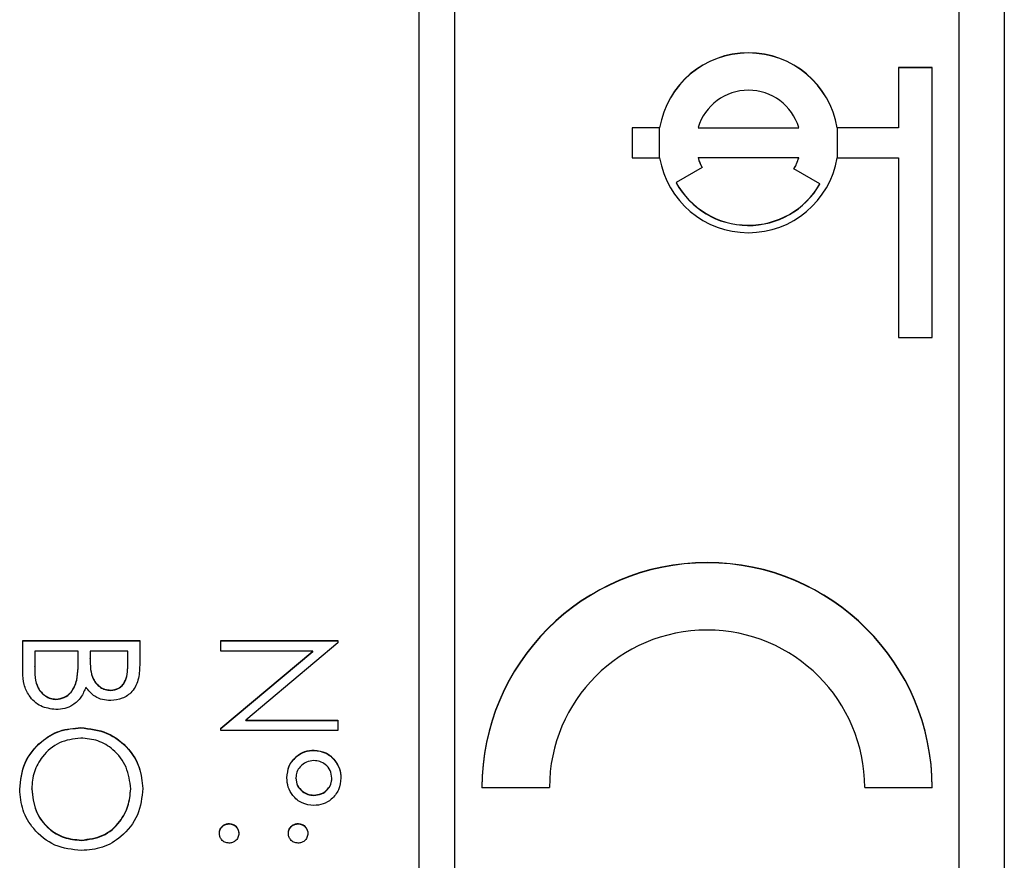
# Model space of a CAD drawing. Header units: millimetres. Extents: x 248 to 1443, y 143 to 1099.
# Tile 14 of 26: x 1350.18 to 1361.11, y 617.53 to 626.87. Entities that reach past the tile are written whole.
import ezdxf

# ---------------------------------------------------------------- set-up
doc = ezdxf.new("R2010")
doc.units = ezdxf.units.MM

msp = doc.modelspace()

# ---------------------------------------------------------------- linework, layer by layer
at = {"color": 7, "linetype": 'Continuous', "lineweight": 25}
for p, q in [((1361.113, 641.535), (1361.113, 600.535)), ((1354.613, 641.126), (1354.613, 601.145)), ((1355.013, 601.145), (1355.013, 641.126)), ((1360.613, 603.144), (1360.613, 639.127)), ((1360.313, 626.333), (1359.938, 626.333)), ((1359.938, 626.333), (1359.938, 625.666)), ((1360.313, 626.33), (1359.938, 626.33)), ((1360.313, 623.334), (1360.313, 626.333)), ((1356.98, 625.666), (1356.98, 625.333)), ((1357.286, 625.666), (1356.98, 625.666)), ((1357.286, 625.663), (1356.98, 625.663)), ((1357.286, 625.663), (1357.286, 625.666)), ((1357.713, 625.663), (1357.713, 625.666)), ((1357.713, 625.666), (1358.831, 625.666)), ((1357.713, 625.663), (1358.831, 625.663)), ((1358.831, 625.663), (1358.831, 625.666)), ((1359.938, 625.666), (1359.258, 625.666)), ((1359.258, 625.663), (1359.258, 625.666)), ((1359.938, 625.663), (1359.258, 625.663)), ((1359.938, 625.663), (1359.938, 625.666)), ((1356.98, 625.333), (1357.286, 625.333)), ((1358.831, 625.333), (1357.713, 625.333)), ((1357.713, 625.33), (1357.713, 625.333)), ((1358.831, 625.33), (1358.831, 625.333)), ((1359.258, 625.333), (1359.938, 625.333)), ((1359.938, 625.333), (1359.938, 623.334)), ((1357.757, 625.225), (1357.468, 625.059)), ((1359.065, 625.042), (1358.777, 625.208)), ((1357.468, 625.056), (1357.468, 625.059)), ((1359.065, 625.039), (1359.065, 625.042)), ((1359.938, 623.334), (1360.313, 623.334)), ((1350.213, 619.618), (1350.213, 619.969)), ((1350.213, 619.969), (1351.513, 619.969)), ((1350.213, 619.966), (1351.513, 619.966)), ((1351.513, 619.969), (1351.513, 619.716)), ((1352.413, 619.969), (1353.713, 619.969)), ((1352.413, 619.853), (1352.413, 619.969)), ((1352.413, 619.966), (1353.713, 619.966)), ((1353.713, 619.945), (1352.69, 619.086)), ((1353.713, 619.969), (1353.713, 619.945)), ((1350.347, 619.853), (1350.347, 619.686)), ((1350.83, 619.853), (1350.347, 619.853)), ((1350.83, 619.775), (1350.83, 619.853)), ((1350.963, 619.853), (1350.963, 619.774)), ((1351.38, 619.853), (1350.963, 619.853)), ((1351.38, 619.694), (1351.38, 619.853)), ((1353.434, 619.853), (1352.413, 619.853)), ((1352.413, 618.996), (1353.434, 619.853)), ((1352.413, 618.993), (1353.434, 619.849)), ((1353.434, 619.849), (1353.434, 619.853)), ((1350.83, 619.772), (1350.83, 619.775)), ((1350.963, 619.771), (1350.963, 619.774)), ((1350.347, 619.683), (1350.347, 619.686)), ((1351.38, 619.691), (1351.38, 619.694)), ((1350.815, 619.529), (1350.815, 619.532)), ((1351.189, 619.416), (1351.189, 619.419)), ((1350.582, 619.316), (1350.582, 619.319)), ((1352.69, 619.086), (1353.713, 619.086)), ((1352.69, 619.083), (1352.69, 619.086)), ((1352.69, 619.083), (1353.713, 619.083)), ((1353.713, 619.086), (1353.713, 618.97)), ((1350.857, 619), (1350.857, 619.003)), ((1352.413, 618.97), (1352.413, 618.996)), ((1353.713, 618.97), (1352.413, 618.97)), ((1353.449, 618.75), (1353.449, 618.753)), ((1353.247, 618.44), (1353.247, 618.443)), ((1353.647, 618.439), (1353.647, 618.442)), ((1350.313, 618.319), (1350.313, 618.323)), ((1351.413, 618.319), (1351.413, 618.323)), ((1355.313, 618.337), (1356.063, 618.337)), ((1359.563, 618.337), (1360.313, 618.337)), ((1353.445, 618.25), (1353.445, 618.253)), ((1352.505, 617.934), (1352.505, 617.937)), ((1353.272, 617.934), (1353.272, 617.937)), ((1350.864, 617.75), (1350.864, 617.754))]:
    msp.add_line(p, q, dxfattribs=at)
at = {"color": 8, "linetype": 'Continuous', "lineweight": 25}
for p, q in [((1357.286, 625.333), (1357.286, 625.663)), ((1359.258, 625.663), (1359.258, 625.333))]:
    msp.add_line(p, q, dxfattribs=at)
at = {"color": 7, "linetype": 'Continuous', "lineweight": 25}
for centre, radius, start, end in [((1358.272, 625.499), 1, 9.6168, 170.3832), ((1358.272, 625.496), 1, 9.6168, 170.3832), ((1358.272, 625.5), 0.583, 16.6243, 163.3757), ((1358.272, 625.5), 1, 189.6168, 350.3832), ((1358.271, 625.5), 0.583, 196.6092, 208.0923), ((1358.271, 625.497), 0.583, 196.6092, 208.0923), ((1358.272, 625.5), 0.583, 329.9879, 343.3907), ((1358.272, 625.497), 0.583, 329.9879, 343.3907), ((1358.272, 625.5), 0.917, 208.8008, 329.9786), ((1358.272, 625.497), 0.917, 208.8008, 329.9786), ((1357.813, 618.336), 2.5, 0.022, 179.978), ((1357.813, 618.333), 2.5, 0.022, 179.978), ((1357.813, 618.336), 1.75, 0.022, 179.978)]:
    msp.add_arc(centre, radius, start, end, dxfattribs=at)
for points, knots in [([(1350.815, 619.532), (1350.82, 619.577), (1350.83, 619.658), (1350.83, 619.739), (1350.83, 619.775)], [0, 0, 0, 0, 0.559734, 1, 1, 1, 1]), ([(1350.815, 619.529), (1350.82, 619.574), (1350.83, 619.655), (1350.83, 619.736), (1350.83, 619.772)], [0, 0, 0, 0, 0.559734, 1, 1, 1, 1]), ([(1350.963, 619.774), (1350.963, 619.693), (1350.964, 619.59), (1351.03, 619.49), (1351.075, 619.451), (1351.129, 619.424), (1351.169, 619.421), (1351.189, 619.419)], [0, 0, 0, 0, 0.498607, 0.624009, 0.749401, 0.874736, 1, 1, 1, 1]), ([(1350.963, 619.771), (1350.963, 619.689), (1350.964, 619.587), (1351.03, 619.487), (1351.075, 619.448), (1351.129, 619.421), (1351.169, 619.418), (1351.189, 619.416)], [0, 0, 0, 0, 0.498607, 0.624009, 0.749401, 0.874736, 1, 1, 1, 1]), ([(1351.513, 619.716), (1351.512, 619.66), (1351.51, 619.549), (1351.443, 619.403), (1351.322, 619.317), (1351.235, 619.308), (1351.191, 619.303)], [0, 0, 0, 0, 0.281317, 0.559922, 0.779935, 1, 1, 1, 1]), ([(1350.582, 619.203), (1350.524, 619.211), (1350.407, 619.226), (1350.284, 619.343), (1350.221, 619.48), (1350.216, 619.572), (1350.213, 619.618)], [0, 0, 0, 0, 0.279141, 0.558654, 0.779059, 1, 1, 1, 1]), ([(1350.347, 619.686), (1350.347, 619.602), (1350.347, 619.474), (1350.447, 619.362), (1350.521, 619.325), (1350.562, 619.321), (1350.582, 619.319)], [0, 0, 0, 0, 0.49936, 0.748736, 0.874399, 1, 1, 1, 1]), ([(1350.347, 619.683), (1350.347, 619.598), (1350.347, 619.471), (1350.447, 619.359), (1350.521, 619.322), (1350.562, 619.318), (1350.582, 619.316)], [0, 0, 0, 0, 0.49936, 0.748736, 0.874399, 1, 1, 1, 1]), ([(1351.189, 619.419), (1351.221, 619.423), (1351.269, 619.429), (1351.318, 619.47), (1351.374, 619.548), (1351.377, 619.629), (1351.38, 619.694)], [0, 0, 0, 0, 0.249284, 0.374925, 0.500645, 1, 1, 1, 1]), ([(1351.189, 619.416), (1351.221, 619.42), (1351.269, 619.426), (1351.318, 619.467), (1351.374, 619.545), (1351.377, 619.626), (1351.38, 619.691)], [0, 0, 0, 0, 0.2492836, 0.3749253, 0.5006447, 1, 1, 1, 1]), ([(1350.582, 619.319), (1350.614, 619.323), (1350.678, 619.331), (1350.771, 619.406), (1350.798, 619.484), (1350.815, 619.532)], [0, 0, 0, 0, 0.279944, 0.560429, 1, 1, 1, 1]), ([(1350.582, 619.316), (1350.614, 619.32), (1350.678, 619.328), (1350.771, 619.403), (1350.798, 619.481), (1350.815, 619.529)], [0, 0, 0, 0, 0.279944, 0.560429, 1, 1, 1, 1]), ([(1350.915, 619.453), (1350.899, 619.414), (1350.867, 619.336), (1350.78, 619.254), (1350.681, 619.21), (1350.615, 619.205), (1350.582, 619.203)], [0, 0, 0, 0, 0.280382, 0.559606, 0.779765, 1, 1, 1, 1]), ([(1351.191, 619.303), (1351.16, 619.305), (1351.099, 619.309), (1350.995, 619.352), (1350.945, 619.415), (1350.915, 619.453)], [0, 0, 0, 0, 0.280867, 0.561527, 1, 1, 1, 1]), ([(1350.18, 618.318), (1350.191, 618.419), (1350.213, 618.62), (1350.397, 618.844), (1350.62, 618.982), (1350.778, 618.996), (1350.857, 619.003)], [0, 0, 0, 0, 0.279663, 0.559354, 0.779636, 1, 1, 1, 1]), ([(1350.18, 618.315), (1350.191, 618.415), (1350.213, 618.617), (1350.397, 618.841), (1350.62, 618.979), (1350.778, 618.993), (1350.857, 619)], [0, 0, 0, 0, 0.279663, 0.559354, 0.779636, 1, 1, 1, 1]), ([(1350.857, 619.003), (1350.958, 618.991), (1351.158, 618.967), (1351.387, 618.789), (1351.523, 618.565), (1351.539, 618.407), (1351.547, 618.328)], [0, 0, 0, 0, 0.279731, 0.559327, 0.77968, 1, 1, 1, 1]), ([(1350.857, 619), (1350.958, 618.988), (1351.158, 618.964), (1351.387, 618.786), (1351.523, 618.562), (1351.539, 618.404), (1351.547, 618.325)], [0, 0, 0, 0, 0.279731, 0.559327, 0.77968, 1, 1, 1, 1]), ([(1350.858, 618.886), (1350.776, 618.876), (1350.612, 618.856), (1350.435, 618.699), (1350.329, 618.515), (1350.318, 618.387), (1350.313, 618.323)], [0, 0, 0, 0, 0.279416, 0.559077, 0.779478, 1, 1, 1, 1]), ([(1351.413, 618.323), (1351.403, 618.405), (1351.381, 618.569), (1351.236, 618.756), (1351.052, 618.869), (1350.923, 618.88), (1350.858, 618.886)], [0, 0, 0, 0, 0.279627, 0.55935, 0.77963, 1, 1, 1, 1]), ([(1353.147, 618.446), (1353.152, 618.491), (1353.161, 618.581), (1353.243, 618.682), (1353.343, 618.744), (1353.414, 618.75), (1353.449, 618.753)], [0, 0, 0, 0, 0.2797283, 0.5593806, 0.779608, 1, 1, 1, 1]), ([(1353.147, 618.443), (1353.152, 618.488), (1353.161, 618.578), (1353.243, 618.679), (1353.343, 618.741), (1353.414, 618.747), (1353.449, 618.75)], [0, 0, 0, 0, 0.2797283, 0.5593806, 0.779608, 1, 1, 1, 1]), ([(1353.449, 618.753), (1353.494, 618.747), (1353.583, 618.736), (1353.679, 618.649), (1353.738, 618.548), (1353.744, 618.478), (1353.747, 618.443)], [0, 0, 0, 0, 0.279239, 0.559101, 0.779515, 1, 1, 1, 1]), ([(1353.449, 618.75), (1353.494, 618.744), (1353.583, 618.732), (1353.679, 618.646), (1353.738, 618.545), (1353.744, 618.475), (1353.747, 618.44)], [0, 0, 0, 0, 0.279239, 0.559101, 0.779515, 1, 1, 1, 1]), ([(1353.447, 618.636), (1353.418, 618.633), (1353.36, 618.626), (1353.295, 618.574), (1353.253, 618.511), (1353.249, 618.466), (1353.247, 618.443)], [0, 0, 0, 0, 0.279655, 0.5595, 0.779804, 1, 1, 1, 1]), ([(1353.647, 618.442), (1353.643, 618.471), (1353.635, 618.529), (1353.58, 618.592), (1353.515, 618.631), (1353.469, 618.635), (1353.447, 618.636)], [0, 0, 0, 0, 0.279349, 0.559223, 0.779594, 1, 1, 1, 1]), ([(1353.447, 618.137), (1353.402, 618.142), (1353.311, 618.153), (1353.214, 618.239), (1353.155, 618.34), (1353.149, 618.41), (1353.147, 618.446)], [0, 0, 0, 0, 0.279451, 0.559125, 0.779441, 1, 1, 1, 1]), ([(1353.247, 618.443), (1353.25, 618.414), (1353.258, 618.357), (1353.313, 618.296), (1353.378, 618.259), (1353.422, 618.255), (1353.445, 618.253)], [0, 0, 0, 0, 0.27928, 0.559096, 0.779507, 1, 1, 1, 1]), ([(1353.247, 618.44), (1353.25, 618.411), (1353.258, 618.354), (1353.313, 618.293), (1353.378, 618.256), (1353.422, 618.252), (1353.445, 618.25)], [0, 0, 0, 0, 0.27928, 0.559096, 0.779507, 1, 1, 1, 1]), ([(1353.445, 618.253), (1353.474, 618.256), (1353.532, 618.262), (1353.598, 618.312), (1353.64, 618.374), (1353.644, 618.42), (1353.647, 618.442)], [0, 0, 0, 0, 0.279971, 0.559668, 0.779809, 1, 1, 1, 1]), ([(1353.445, 618.25), (1353.474, 618.253), (1353.532, 618.259), (1353.598, 618.308), (1353.64, 618.371), (1353.644, 618.416), (1353.647, 618.439)], [0, 0, 0, 0, 0.279971, 0.559668, 0.779809, 1, 1, 1, 1]), ([(1353.747, 618.443), (1353.741, 618.398), (1353.731, 618.309), (1353.651, 618.209), (1353.552, 618.146), (1353.482, 618.14), (1353.447, 618.137)], [0, 0, 0, 0, 0.2796507, 0.5593861, 0.7796292, 1, 1, 1, 1]), ([(1350.864, 617.637), (1350.763, 617.648), (1350.561, 617.671), (1350.337, 617.856), (1350.2, 618.08), (1350.187, 618.239), (1350.18, 618.318)], [0, 0, 0, 0, 0.27963, 0.559343, 0.779597, 1, 1, 1, 1]), ([(1350.313, 618.323), (1350.323, 618.24), (1350.341, 618.075), (1350.484, 617.884), (1350.669, 617.771), (1350.799, 617.76), (1350.864, 617.754)], [0, 0, 0, 0, 0.27983, 0.559389, 0.779654, 1, 1, 1, 1]), ([(1350.313, 618.319), (1350.323, 618.237), (1350.341, 618.072), (1350.484, 617.881), (1350.669, 617.768), (1350.799, 617.756), (1350.864, 617.75)], [0, 0, 0, 0, 0.27983, 0.559389, 0.779654, 1, 1, 1, 1]), ([(1351.547, 618.328), (1351.536, 618.226), (1351.514, 618.023), (1351.33, 617.795), (1351.104, 617.657), (1350.944, 617.644), (1350.864, 617.637)], [0, 0, 0, 0, 0.279767, 0.559358, 0.779571, 1, 1, 1, 1]), ([(1350.864, 617.754), (1350.947, 617.764), (1351.112, 617.783), (1351.291, 617.942), (1351.394, 618.129), (1351.407, 618.258), (1351.413, 618.323)], [0, 0, 0, 0, 0.279468, 0.55887, 0.779516, 1, 1, 1, 1]), ([(1350.864, 617.75), (1350.947, 617.76), (1351.112, 617.78), (1351.291, 617.938), (1351.394, 618.126), (1351.407, 618.255), (1351.413, 618.319)], [0, 0, 0, 0, 0.279468, 0.55887, 0.779516, 1, 1, 1, 1]), ([(1352.397, 617.828), (1352.399, 617.844), (1352.402, 617.876), (1352.432, 617.912), (1352.467, 617.933), (1352.492, 617.936), (1352.505, 617.937)], [0, 0, 0, 0, 0.279581, 0.559143, 0.779575, 1, 1, 1, 1]), ([(1352.397, 617.825), (1352.399, 617.841), (1352.402, 617.873), (1352.432, 617.908), (1352.467, 617.93), (1352.492, 617.933), (1352.505, 617.934)], [0, 0, 0, 0, 0.279581, 0.559143, 0.779575, 1, 1, 1, 1]), ([(1352.505, 617.937), (1352.521, 617.935), (1352.553, 617.931), (1352.588, 617.902), (1352.61, 617.866), (1352.612, 617.841), (1352.613, 617.828)], [0, 0, 0, 0, 0.279576, 0.559284, 0.779552, 1, 1, 1, 1]), ([(1352.505, 617.934), (1352.521, 617.932), (1352.553, 617.928), (1352.588, 617.899), (1352.61, 617.863), (1352.612, 617.838), (1352.613, 617.825)], [0, 0, 0, 0, 0.279576, 0.559284, 0.779552, 1, 1, 1, 1]), ([(1353.163, 617.828), (1353.165, 617.844), (1353.169, 617.876), (1353.198, 617.912), (1353.234, 617.933), (1353.259, 617.936), (1353.272, 617.937)], [0, 0, 0, 0, 0.279647, 0.559299, 0.779615, 1, 1, 1, 1]), ([(1353.163, 617.825), (1353.165, 617.841), (1353.169, 617.873), (1353.198, 617.909), (1353.234, 617.93), (1353.259, 617.933), (1353.272, 617.934)], [0, 0, 0, 0, 0.279647, 0.559299, 0.779615, 1, 1, 1, 1]), ([(1353.272, 617.937), (1353.287, 617.935), (1353.319, 617.931), (1353.355, 617.901), (1353.376, 617.866), (1353.379, 617.841), (1353.38, 617.828)], [0, 0, 0, 0, 0.2795852, 0.5594544, 0.7796968, 1, 1, 1, 1]), ([(1353.272, 617.934), (1353.287, 617.932), (1353.319, 617.928), (1353.355, 617.898), (1353.376, 617.863), (1353.379, 617.838), (1353.38, 617.825)], [0, 0, 0, 0, 0.279585, 0.559454, 0.779697, 1, 1, 1, 1]), ([(1352.505, 617.72), (1352.489, 617.722), (1352.457, 617.726), (1352.422, 617.755), (1352.4, 617.791), (1352.398, 617.816), (1352.397, 617.828)], [0, 0, 0, 0, 0.279469, 0.559358, 0.779674, 1, 1, 1, 1]), ([(1352.613, 617.828), (1352.611, 617.812), (1352.608, 617.78), (1352.578, 617.745), (1352.543, 617.723), (1352.517, 617.721), (1352.505, 617.72)], [0, 0, 0, 0, 0.2796016, 0.559212, 0.7794752, 1, 1, 1, 1]), ([(1353.272, 617.72), (1353.256, 617.722), (1353.223, 617.726), (1353.188, 617.755), (1353.166, 617.791), (1353.164, 617.816), (1353.163, 617.828)], [0, 0, 0, 0, 0.279517, 0.559326, 0.779544, 1, 1, 1, 1]), ([(1353.38, 617.828), (1353.378, 617.812), (1353.374, 617.78), (1353.345, 617.745), (1353.309, 617.723), (1353.284, 617.721), (1353.272, 617.72)], [0, 0, 0, 0, 0.279602, 0.559212, 0.779475, 1, 1, 1, 1])]:
    msp.add_open_spline(points, degree=3, knots=knots, dxfattribs=at)

doc.saveas('drawing.dxf')
